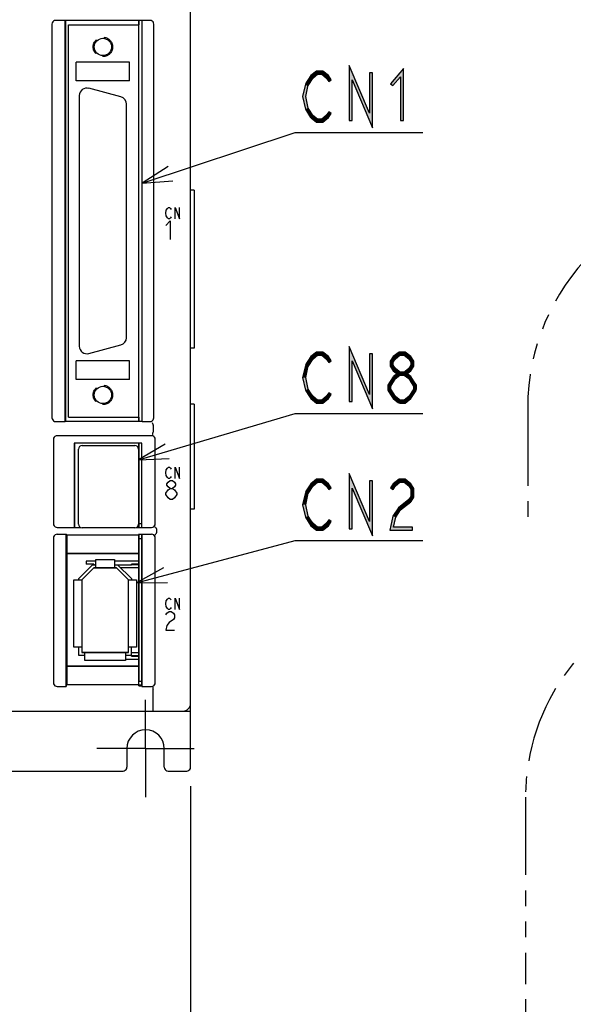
# Model space of a CAD drawing. Header units: millimetres. Extents: x 60 to 816, y 67 to 560.
# Tile 25 of 49: x 457 to 531, y 241 to 372. Entities that reach past the tile are written whole.
import ezdxf

# ---------------------------------------------------------------- set-up
doc = ezdxf.new("R2010")
doc.units = ezdxf.units.MM
doc.header["$LTSCALE"] = 0.327195
for name, pattern in [('CENTER', [50.8, 31.75, -6.35, 6.35, -6.35]), ('HIDDEN', [9.525, 6.35, -3.175]), ('PHANTOM', [63.5, 31.75, -6.35, 6.35, -6.35, 6.35, -6.35])]:
    doc.linetypes.add(name, pattern=pattern)
for name, color, linetype in [('ALL_AXIS', 7, 'Continuous'), ('ALL_CURVE', 7, 'Continuous'), ('ALL_DIM', 7, 'Continuous'), ('ALL_FEATURES', 7, 'Continuous'), ('ALL_NOTE', 7, 'Continuous'), ('DEFAULT_2', 7, 'Continuous')]:
    doc.layers.add(name, color=color, linetype=linetype)

# ---------------------------------------------------------------- blocks, each defined once
blk = doc.blocks.new('JZB_0004')
at = {"layer": 'ALL_DIM', "color": 2, "linetype": 'Continuous', "lineweight": 25}
for p, q in [((75.25, 54.12), (75.25, 0)), ((0, 25.5), (0, 0)), ((4, 3), (0, 2)), ((75.25, 2), (71.25, 3)), ((0, 2), (37.62, 2)), ((0, 2), (4, 1)), ((4, 2), (0, 2)), ((75.25, 2), (37.62, 2)), ((71.25, 1), (75.25, 2)), ((71.25, 2), (75.25, 2))]:
    blk.add_line(p, q, dxfattribs=at)
blk = doc.blocks.new('JZB_0007')
at = {"layer": 'ALL_DIM', "color": 2, "linetype": 'Continuous', "lineweight": 25}
for p, q in [((0, 47.82), (0, 0)), ((70, 39.97), (70, 0)), ((4, 3), (0, 2)), ((70, 2), (66, 3)), ((0, 2), (35, 2)), ((0, 2), (4, 1)), ((4, 2), (0, 2)), ((70, 2), (35, 2)), ((66, 1), (70, 2)), ((66, 2), (70, 2))]:
    blk.add_line(p, q, dxfattribs=at)

msp = doc.modelspace()

# ---------------------------------------------------------------- hatches: boundary and pattern name
at = {"layer": 'ALL_FEATURES', "linetype": 'Continuous', "lineweight": 25}
h = msp.add_hatch(color=1, dxfattribs=at)
h.dxf.hatch_style = 1
h.paths.add_polyline_path([(473.14, 372.26), (473.14, 371.7), (473.06, 371.7), (473.06, 372.26)])
h = msp.add_hatch(color=1, dxfattribs=at)
h.dxf.hatch_style = 1
h.paths.add_polyline_path([(473.14, 319.3), (473.14, 318.74), (473.06, 318.74), (473.06, 319.3)])
h = msp.add_hatch(color=1, dxfattribs=at)
h.dxf.hatch_style = 1
h.paths.add_polyline_path([(473.14, 315.8), (473.14, 304.55), (473.06, 304.55), (473.06, 315.8)])
h = msp.add_hatch(color=1, dxfattribs=at)
h.dxf.hatch_style = 1
h.paths.add_polyline_path([(473.14, 303.6), (473.14, 285), (473.06, 285), (473.06, 303.6)])
at = {"layer": 'ALL_NOTE', "linetype": 'Continuous', "lineweight": 25}
h = msp.add_hatch(color=2, dxfattribs=at)
h.dxf.hatch_style = 1
h.paths.add_polyline_path([(501.58, 364.34), (501.58, 358.91), (501.18, 358.91), (501.18, 366.28)])
h = msp.add_hatch(color=2, dxfattribs=at)
h.dxf.hatch_style = 1
h.paths.add_polyline_path([(504.33, 357.94), (501.58, 364.34), (501.18, 366.28), (503.93, 359.88)])
h = msp.add_hatch(color=2, dxfattribs=at)
h.dxf.hatch_style = 1
h.paths.add_polyline_path([(508.06, 364.77), (507.04, 363.58), (506.73, 363.84), (508.46, 365.85)])
h = msp.add_hatch(color=2, dxfattribs=at)
h.dxf.hatch_style = 1
h.paths.add_polyline_path([(508.06, 358.91), (508.06, 364.77), (508.46, 365.85), (508.46, 358.91)])
h = msp.add_hatch(color=2, dxfattribs=at)
h.dxf.hatch_style = 1
h.paths.add_polyline_path([(496.37, 364.64), (495.7, 363.6), (495.36, 363.82), (496.07, 364.92)])
h = msp.add_hatch(color=2, dxfattribs=at)
h.dxf.hatch_style = 1
h.paths.add_polyline_path([(496.98, 365.11), (496.37, 364.64), (496.07, 364.92), (496.84, 365.51)])
h = msp.add_hatch(color=2, dxfattribs=at)
h.dxf.hatch_style = 1
h.paths.add_polyline_path([(497.53, 365.11), (496.98, 365.11), (496.84, 365.51), (497.66, 365.51)])
h = msp.add_hatch(color=2, dxfattribs=at)
h.dxf.hatch_style = 1
h.paths.add_polyline_path([(498.13, 364.64), (497.53, 365.11), (497.66, 365.51), (498.43, 364.92)])
h = msp.add_hatch(color=2, dxfattribs=at)
h.dxf.hatch_style = 1
h.paths.add_polyline_path([(498.46, 364.14), (498.13, 364.64), (498.43, 364.92), (498.8, 364.35)])
h = msp.add_hatch(color=2, dxfattribs=at)
h.dxf.hatch_style = 1
h.paths.add_polyline_path([(504.33, 365.31), (504.33, 357.94), (503.93, 359.88), (503.93, 365.31)])
h = msp.add_hatch(color=2, dxfattribs=at)
h.dxf.hatch_style = 1
h.paths.add_polyline_path([(495.73, 363.67), (495.39, 362.11), (494.98, 362.11), (495.34, 363.76)])
h = msp.add_hatch(color=2, dxfattribs=at)
h.dxf.hatch_style = 1
h.paths.add_polyline_path([(495.39, 362.11), (495.72, 360.59), (495.34, 360.44), (494.98, 362.11)])
h = msp.add_hatch(color=2, dxfattribs=at)
h.dxf.hatch_style = 1
h.paths.add_polyline_path([(495.72, 360.59), (496.39, 359.55), (496.05, 359.34), (495.34, 360.44)])
h = msp.add_hatch(color=2, dxfattribs=at)
h.dxf.hatch_style = 1
h.paths.add_polyline_path([(496.34, 359.6), (496.98, 359.11), (496.84, 358.71), (496.1, 359.29)])
h = msp.add_hatch(color=2, dxfattribs=at)
h.dxf.hatch_style = 1
h.paths.add_polyline_path([(497.53, 359.11), (498.13, 359.58), (498.43, 359.31), (497.66, 358.71)])
h = msp.add_hatch(color=2, dxfattribs=at)
h.dxf.hatch_style = 1
h.paths.add_polyline_path([(498.13, 359.58), (498.46, 360.09), (498.8, 359.87), (498.43, 359.31)])
h = msp.add_hatch(color=2, dxfattribs=at)
h.dxf.hatch_style = 1
h.paths.add_polyline_path([(496.98, 359.11), (497.53, 359.11), (497.66, 358.71), (496.84, 358.71)])
h = msp.add_hatch(color=2, dxfattribs=at)
h.dxf.hatch_style = 1
h.paths.add_polyline_path([(496.98, 327.56), (496.37, 327.09), (496.07, 327.37), (496.84, 327.96)])
h = msp.add_hatch(color=2, dxfattribs=at)
h.dxf.hatch_style = 1
h.paths.add_polyline_path([(497.53, 327.56), (496.98, 327.56), (496.84, 327.96), (497.66, 327.96)])
h = msp.add_hatch(color=2, dxfattribs=at)
h.dxf.hatch_style = 1
h.paths.add_polyline_path([(498.13, 327.09), (497.53, 327.56), (497.66, 327.96), (498.43, 327.37)])
h = msp.add_hatch(color=2, dxfattribs=at)
h.dxf.hatch_style = 1
h.paths.add_polyline_path([(501.58, 326.79), (501.58, 321.36), (501.18, 321.36), (501.18, 328.73)])
h = msp.add_hatch(color=2, dxfattribs=at)
h.dxf.hatch_style = 1
h.paths.add_polyline_path([(504.33, 320.39), (501.58, 326.79), (501.18, 328.73), (503.93, 322.33)])
h = msp.add_hatch(color=2, dxfattribs=at)
h.dxf.hatch_style = 1
h.paths.add_polyline_path([(504.33, 327.76), (504.33, 320.39), (503.93, 322.33), (503.93, 327.76)])
h = msp.add_hatch(color=2, dxfattribs=at)
h.dxf.hatch_style = 1
h.paths.add_polyline_path([(507.98, 327.56), (507.38, 327.09), (507.08, 327.37), (507.85, 327.96)])
h = msp.add_hatch(color=2, dxfattribs=at)
h.dxf.hatch_style = 1
h.paths.add_polyline_path([(508.54, 327.56), (507.98, 327.56), (507.85, 327.96), (508.67, 327.96)])
h = msp.add_hatch(color=2, dxfattribs=at)
h.dxf.hatch_style = 1
h.paths.add_polyline_path([(509.14, 327.09), (508.54, 327.56), (508.67, 327.96), (509.44, 327.37)])
h = msp.add_hatch(color=2, dxfattribs=at)
h.dxf.hatch_style = 1
h.paths.add_polyline_path([(496.37, 327.09), (495.7, 326.05), (495.36, 326.27), (496.07, 327.37)])
h = msp.add_hatch(color=2, dxfattribs=at)
h.dxf.hatch_style = 1
h.paths.add_polyline_path([(498.46, 326.59), (498.13, 327.09), (498.43, 327.37), (498.8, 326.8)])
h = msp.add_hatch(color=2, dxfattribs=at)
h.dxf.hatch_style = 1
h.paths.add_polyline_path([(507.38, 327.09), (507.08, 326.64), (506.68, 326.76), (507.08, 327.37)])
h = msp.add_hatch(color=2, dxfattribs=at)
h.dxf.hatch_style = 1
h.paths.add_polyline_path([(507.08, 326.64), (507.08, 326.22), (506.68, 326.1), (506.68, 326.76)])
h = msp.add_hatch(color=2, dxfattribs=at)
h.dxf.hatch_style = 1
h.paths.add_polyline_path([(509.44, 326.64), (509.14, 327.09), (509.44, 327.37), (509.84, 326.76)])
h = msp.add_hatch(color=2, dxfattribs=at)
h.dxf.hatch_style = 1
h.paths.add_polyline_path([(509.44, 326.22), (509.44, 326.64), (509.84, 326.76), (509.84, 326.1)])
h = msp.add_hatch(color=2, dxfattribs=at)
h.dxf.hatch_style = 1
h.paths.add_polyline_path([(495.73, 326.12), (495.39, 324.56), (494.98, 324.56), (495.34, 326.2)])
h = msp.add_hatch(color=2, dxfattribs=at)
h.dxf.hatch_style = 1
h.paths.add_polyline_path([(507.08, 326.22), (507.38, 325.77), (507.08, 325.49), (506.68, 326.1)])
h = msp.add_hatch(color=2, dxfattribs=at)
h.dxf.hatch_style = 1
h.paths.add_polyline_path([(507.38, 325.77), (508.04, 325.25), (507.79, 324.94), (507.08, 325.49)])
h = msp.add_hatch(color=2, dxfattribs=at)
h.dxf.hatch_style = 1
h.paths.add_polyline_path([(507.98, 324.9), (507.35, 324.4), (507.11, 324.72), (507.85, 325.3)])
h = msp.add_hatch(color=2, dxfattribs=at)
h.dxf.hatch_style = 1
h.paths.add_polyline_path([(508.54, 324.9), (507.98, 324.9), (507.85, 325.3), (508.67, 325.3)])
h = msp.add_hatch(color=2, dxfattribs=at)
h.dxf.hatch_style = 1
h.paths.add_polyline_path([(508.48, 325.25), (509.14, 325.77), (509.44, 325.49), (508.73, 324.94)])
h = msp.add_hatch(color=2, dxfattribs=at)
h.dxf.hatch_style = 1
h.paths.add_polyline_path([(509.14, 324.43), (508.54, 324.9), (508.67, 325.3), (509.44, 324.7)])
h = msp.add_hatch(color=2, dxfattribs=at)
h.dxf.hatch_style = 1
h.paths.add_polyline_path([(509.14, 325.77), (509.44, 326.22), (509.84, 326.1), (509.44, 325.49)])
h = msp.add_hatch(color=2, dxfattribs=at)
h.dxf.hatch_style = 1
h.paths.add_polyline_path([(495.39, 324.56), (495.72, 323.04), (495.34, 322.89), (494.98, 324.56)])
h = msp.add_hatch(color=2, dxfattribs=at)
h.dxf.hatch_style = 1
h.paths.add_polyline_path([(507.4, 324.45), (506.74, 323.44), (506.34, 323.56), (507.06, 324.67)])
h = msp.add_hatch(color=2, dxfattribs=at)
h.dxf.hatch_style = 1
h.paths.add_polyline_path([(509.47, 323.92), (509.14, 324.43), (509.44, 324.7), (509.8, 324.14)])
h = msp.add_hatch(color=2, dxfattribs=at)
h.dxf.hatch_style = 1
h.paths.add_polyline_path([(509.78, 323.44), (509.47, 323.92), (509.8, 324.14), (510.18, 323.56)])
h = msp.add_hatch(color=2, dxfattribs=at)
h.dxf.hatch_style = 1
h.paths.add_polyline_path([(495.72, 323.04), (496.04, 322.54), (495.71, 322.32), (495.34, 322.89)])
h = msp.add_hatch(color=2, dxfattribs=at)
h.dxf.hatch_style = 1
h.paths.add_polyline_path([(496.04, 322.54), (496.37, 322.03), (496.07, 321.76), (495.71, 322.32)])
h = msp.add_hatch(color=2, dxfattribs=at)
h.dxf.hatch_style = 1
h.paths.add_polyline_path([(498.13, 322.03), (498.46, 322.54), (498.8, 322.32), (498.43, 321.76)])
h = msp.add_hatch(color=2, dxfattribs=at)
h.dxf.hatch_style = 1
h.paths.add_polyline_path([(506.74, 323.44), (506.74, 323.02), (506.34, 322.9), (506.34, 323.56)])
h = msp.add_hatch(color=2, dxfattribs=at)
h.dxf.hatch_style = 1
h.paths.add_polyline_path([(506.74, 323.02), (507.05, 322.54), (506.72, 322.32), (506.34, 322.9)])
h = msp.add_hatch(color=2, dxfattribs=at)
h.dxf.hatch_style = 1
h.paths.add_polyline_path([(507.05, 322.54), (507.38, 322.03), (507.08, 321.76), (506.72, 322.32)])
h = msp.add_hatch(color=2, dxfattribs=at)
h.dxf.hatch_style = 1
h.paths.add_polyline_path([(509.14, 322.03), (509.81, 323.07), (510.15, 322.85), (509.44, 321.76)])
h = msp.add_hatch(color=2, dxfattribs=at)
h.dxf.hatch_style = 1
h.paths.add_polyline_path([(509.78, 322.96), (509.78, 323.44), (510.18, 323.56), (510.18, 322.96)])
h = msp.add_hatch(color=2, dxfattribs=at)
h.dxf.hatch_style = 1
h.paths.add_polyline_path([(496.37, 322.03), (496.98, 321.56), (496.84, 321.16), (496.07, 321.76)])
h = msp.add_hatch(color=2, dxfattribs=at)
h.dxf.hatch_style = 1
h.paths.add_polyline_path([(496.98, 321.56), (497.53, 321.56), (497.66, 321.16), (496.84, 321.16)])
h = msp.add_hatch(color=2, dxfattribs=at)
h.dxf.hatch_style = 1
h.paths.add_polyline_path([(497.53, 321.56), (498.13, 322.03), (498.43, 321.76), (497.66, 321.16)])
h = msp.add_hatch(color=2, dxfattribs=at)
h.dxf.hatch_style = 1
h.paths.add_polyline_path([(507.38, 322.03), (508.04, 321.52), (507.79, 321.2), (507.08, 321.76)])
h = msp.add_hatch(color=2, dxfattribs=at)
h.dxf.hatch_style = 1
h.paths.add_polyline_path([(507.92, 321.56), (508.54, 321.56), (508.67, 321.16), (507.92, 321.16)])
h = msp.add_hatch(color=2, dxfattribs=at)
h.dxf.hatch_style = 1
h.paths.add_polyline_path([(508.54, 321.56), (509.14, 322.03), (509.44, 321.76), (508.67, 321.16)])
h = msp.add_hatch(color=2, dxfattribs=at)
h.dxf.hatch_style = 1
h.paths.add_polyline_path([(496.98, 310.58), (496.37, 310.11), (496.07, 310.38), (496.84, 310.98)])
h = msp.add_hatch(color=2, dxfattribs=at)
h.dxf.hatch_style = 1
h.paths.add_polyline_path([(497.53, 310.58), (496.98, 310.58), (496.84, 310.98), (497.66, 310.98)])
h = msp.add_hatch(color=2, dxfattribs=at)
h.dxf.hatch_style = 1
h.paths.add_polyline_path([(498.13, 310.11), (497.53, 310.58), (497.66, 310.98), (498.43, 310.38)])
h = msp.add_hatch(color=2, dxfattribs=at)
h.dxf.hatch_style = 1
h.paths.add_polyline_path([(501.58, 309.81), (501.58, 304.38), (501.18, 304.38), (501.18, 311.75)])
h = msp.add_hatch(color=2, dxfattribs=at)
h.dxf.hatch_style = 1
h.paths.add_polyline_path([(504.33, 303.41), (501.58, 309.81), (501.18, 311.75), (503.93, 305.35)])
h = msp.add_hatch(color=2, dxfattribs=at)
h.dxf.hatch_style = 1
h.paths.add_polyline_path([(504.33, 310.78), (504.33, 303.41), (503.93, 305.35), (503.93, 310.78)])
h = msp.add_hatch(color=2, dxfattribs=at)
h.dxf.hatch_style = 1
h.paths.add_polyline_path([(507.98, 310.58), (507.38, 310.11), (507.08, 310.38), (507.85, 310.98)])
h = msp.add_hatch(color=2, dxfattribs=at)
h.dxf.hatch_style = 1
h.paths.add_polyline_path([(508.54, 310.58), (507.98, 310.58), (507.85, 310.98), (508.67, 310.98)])
h = msp.add_hatch(color=2, dxfattribs=at)
h.dxf.hatch_style = 1
h.paths.add_polyline_path([(509.14, 310.11), (508.54, 310.58), (508.67, 310.98), (509.44, 310.38)])
h = msp.add_hatch(color=2, dxfattribs=at)
h.dxf.hatch_style = 1
h.paths.add_polyline_path([(495.73, 309.14), (495.39, 307.58), (494.98, 307.58), (495.34, 309.22)])
h = msp.add_hatch(color=2, dxfattribs=at)
h.dxf.hatch_style = 1
h.paths.add_polyline_path([(496.37, 310.11), (495.7, 309.07), (495.36, 309.29), (496.07, 310.38)])
h = msp.add_hatch(color=2, dxfattribs=at)
h.dxf.hatch_style = 1
h.paths.add_polyline_path([(498.46, 309.6), (498.13, 310.11), (498.43, 310.38), (498.8, 309.82)])
h = msp.add_hatch(color=2, dxfattribs=at)
h.dxf.hatch_style = 1
h.paths.add_polyline_path([(507.38, 310.11), (507.05, 309.6), (506.72, 309.82), (507.08, 310.38)])
h = msp.add_hatch(color=2, dxfattribs=at)
h.dxf.hatch_style = 1
h.paths.add_polyline_path([(509.44, 309.65), (509.14, 310.11), (509.44, 310.38), (509.84, 309.77)])
h = msp.add_hatch(color=2, dxfattribs=at)
h.dxf.hatch_style = 1
h.paths.add_polyline_path([(509.44, 308.7), (509.44, 309.65), (509.84, 309.77), (509.84, 308.59)])
h = msp.add_hatch(color=2, dxfattribs=at)
h.dxf.hatch_style = 1
h.paths.add_polyline_path([(507.77, 307.18), (509.17, 308.27), (509.41, 307.95), (508.07, 306.91)])
h = msp.add_hatch(color=2, dxfattribs=at)
h.dxf.hatch_style = 1
h.paths.add_polyline_path([(509.12, 308.22), (509.44, 308.7), (509.84, 308.59), (509.46, 308)])
h = msp.add_hatch(color=2, dxfattribs=at)
h.dxf.hatch_style = 1
h.paths.add_polyline_path([(495.39, 307.58), (495.72, 306.06), (495.34, 305.9), (494.98, 307.58)])
h = msp.add_hatch(color=2, dxfattribs=at)
h.dxf.hatch_style = 1
h.paths.add_polyline_path([(507.04, 306.06), (507.77, 307.18), (508.07, 306.91), (507.42, 305.9)])
h = msp.add_hatch(color=2, dxfattribs=at)
h.dxf.hatch_style = 1
h.paths.add_polyline_path([(495.72, 306.06), (496.04, 305.55), (495.71, 305.34), (495.34, 305.9)])
h = msp.add_hatch(color=2, dxfattribs=at)
h.dxf.hatch_style = 1
h.paths.add_polyline_path([(496.04, 305.55), (496.37, 305.05), (496.07, 304.77), (495.71, 305.34)])
h = msp.add_hatch(color=2, dxfattribs=at)
h.dxf.hatch_style = 1
h.paths.add_polyline_path([(498.13, 305.05), (498.46, 305.55), (498.8, 305.34), (498.43, 304.77)])
h = msp.add_hatch(color=2, dxfattribs=at)
h.dxf.hatch_style = 1
h.paths.add_polyline_path([(506.64, 304.18), (507.04, 306.06), (507.42, 305.9), (507.13, 304.58)])
h = msp.add_hatch(color=2, dxfattribs=at)
h.dxf.hatch_style = 1
h.paths.add_polyline_path([(496.37, 305.05), (496.98, 304.58), (496.84, 304.18), (496.07, 304.77)])
h = msp.add_hatch(color=2, dxfattribs=at)
h.dxf.hatch_style = 1
h.paths.add_polyline_path([(496.98, 304.58), (497.53, 304.58), (497.66, 304.18), (496.84, 304.18)])
h = msp.add_hatch(color=2, dxfattribs=at)
h.dxf.hatch_style = 1
h.paths.add_polyline_path([(497.53, 304.58), (498.13, 305.05), (498.43, 304.77), (497.66, 304.18)])
h = msp.add_hatch(color=2, dxfattribs=at)
h.dxf.hatch_style = 1
h.paths.add_polyline_path([(509.64, 304.18), (506.64, 304.18), (507.13, 304.58), (509.64, 304.58)])

# ---------------------------------------------------------------- linework, layer by layer
at = {"color": 7, "linetype": 'Continuous', "lineweight": 25}
for p, q in [((467.35, 300.05), (466.08, 300.05)), ((473.1, 300.05), (469.85, 300.05)), ((473.1, 299.65), (472.1, 299.65)), ((473.1, 299.55), (472.1, 299.55)), ((471.3, 286.95), (473.1, 286.95)), ((472.1, 287.45), (473.1, 287.45)), ((472.1, 287.35), (473.1, 287.35))]:
    msp.add_line(p, q, dxfattribs=at)
at = {"layer": 'ALL_AXIS', "color": 7, "linetype": 'Continuous', "lineweight": 25}
for p, q in [((473.1, 371.7), (473.1, 372.26)), ((470.71, 362.06), (466.41, 363.22)), ((465.15, 362.25), (465.15, 328.75)), ((471.45, 329.9), (471.45, 361.1)), ((466.41, 327.78), (470.71, 328.94)), ((473.1, 318.74), (473.1, 319.3)), ((473.1, 304.55), (473.1, 315.8)), ((465.05, 305), (465.05, 315)), ((465.55, 315.5), (472.55, 315.5)), ((473.05, 315), (473.05, 305)), ((473.1, 314.9), (473.05, 314.9)), ((472.55, 304.5), (465.55, 304.5)), ((473.1, 305.1), (473.05, 305.1)), ((473.1, 305.05), (473.5, 305.05)), ((473.1, 284), (473.1, 303.6)), ((473.1, 303.05), (473.5, 303.05)), ((473.1, 284), (473.5, 284))]:
    msp.add_line(p, q, dxfattribs=at)
at = {"layer": 'ALL_AXIS', "color": 7, "linetype": 'CENTER', "lineweight": 25}
for q in [(474, 281.5), (467.5, 275), (480.5, 275), (474, 268.5)]:
    msp.add_line((474, 275), q, dxfattribs=at)
at = {"layer": 'ALL_AXIS', "color": 7, "linetype": 'Continuous', "lineweight": 25}
for centre, radius, start, end in [((466.15, 362.25), 1, 75, 180), ((470.45, 361.1), 1, 0, 75), ((470.45, 329.9), 1, 285, 0), ((466.15, 328.75), 1, 180, 285), ((465.55, 315), 0.5, 90, 180), ((472.55, 315), 0.5, 0, 90), ((465.55, 305), 0.5, 180, 270), ((472.55, 305), 0.5, 270, 0)]:
    msp.add_arc(centre, radius, start, end, dxfattribs=at)
at = {"layer": 'ALL_CURVE', "color": 4, "linetype": 'Continuous', "lineweight": 25}
for p, q in [((476.71, 346.55), (476.77, 346.93)), ((476.77, 346.18), (476.71, 346.55)), ((476.77, 346.93), (476.91, 347.18)), ((476.91, 345.93), (476.77, 346.18)), ((476.91, 347.18), (477.05, 347.3)), ((477.05, 347.3), (477.19, 347.3)), ((477.19, 347.3), (477.33, 347.18)), ((477.33, 347.18), (477.4, 347.05)), ((477.4, 346.05), (477.33, 345.93)), ((477.96, 347.3), (478.52, 345.8)), ((477.96, 345.8), (477.96, 347.3)), ((478.52, 345.8), (478.52, 347.3)), ((476.71, 344.88), (477.29, 345.5)), ((477.05, 345.8), (476.91, 345.93)), ((477.19, 345.8), (477.05, 345.8)), ((477.33, 345.93), (477.19, 345.8)), ((477.29, 345.5), (477.29, 343)), ((476.71, 311.85), (476.77, 312.23)), ((476.77, 311.48), (476.71, 311.85)), ((476.77, 312.23), (476.91, 312.48)), ((476.91, 312.48), (477.05, 312.6)), ((477.05, 312.6), (477.19, 312.6)), ((477.19, 312.6), (477.33, 312.48)), ((477.33, 312.48), (477.4, 312.35)), ((477.96, 312.6), (478.52, 311.1)), ((477.96, 311.1), (477.96, 312.6)), ((478.52, 311.1), (478.52, 312.6)), ((476.91, 311.23), (476.77, 311.48)), ((476.85, 310.38), (477, 310.59)), ((477.05, 311.1), (476.91, 311.23)), ((477, 310.59), (477.29, 310.8)), ((477.19, 311.1), (477.05, 311.1)), ((477.33, 311.23), (477.19, 311.1)), ((477.29, 310.8), (477.58, 310.8)), ((477.4, 311.35), (477.33, 311.23)), ((477.58, 310.8), (477.87, 310.59)), ((477.87, 310.59), (478.01, 310.38)), ((476.71, 309.13), (477, 309.55)), ((476.85, 310.18), (476.85, 310.38)), ((477, 309.97), (476.85, 310.18)), ((477.29, 309.76), (477, 309.97)), ((477, 309.55), (477.29, 309.76)), ((477.29, 309.76), (477.58, 309.76)), ((477.87, 309.97), (477.58, 309.76)), ((477.58, 309.76), (477.87, 309.55)), ((478.01, 310.18), (477.87, 309.97)), ((477.87, 309.55), (478.16, 309.13)), ((478.01, 310.38), (478.01, 310.18)), ((476.71, 308.93), (476.71, 309.13)), ((477, 308.51), (476.71, 308.93)), ((477.29, 308.3), (477, 308.51)), ((477.58, 308.3), (477.29, 308.3)), ((477.87, 308.51), (477.58, 308.3)), ((478.16, 308.93), (477.87, 308.51)), ((478.16, 309.13), (478.16, 308.93)), ((476.71, 294.35), (476.77, 294.73)), ((476.77, 294.73), (476.91, 294.98)), ((476.91, 294.98), (477.05, 295.1)), ((477.05, 295.1), (477.19, 295.1)), ((477.19, 295.1), (477.33, 294.98)), ((477.33, 294.98), (477.4, 294.85)), ((477.96, 295.1), (478.52, 293.6)), ((477.96, 293.6), (477.96, 295.1)), ((478.52, 293.6), (478.52, 295.1)), ((476.77, 293.98), (476.71, 294.35)), ((476.91, 293.73), (476.77, 293.98)), ((477.05, 293.6), (476.91, 293.73)), ((477.19, 293.6), (477.05, 293.6)), ((477.33, 293.73), (477.19, 293.6)), ((477.4, 293.85), (477.33, 293.73)), ((476.71, 292.88), (476.85, 293.09)), ((476.85, 293.09), (477.14, 293.3)), ((477.14, 293.3), (477.43, 293.3)), ((477.72, 292.26), (477.14, 291.84)), ((477.43, 293.3), (477.72, 293.09)), ((477.72, 293.09), (477.87, 292.88)), ((477.87, 292.47), (477.72, 292.26)), ((477.87, 292.88), (477.87, 292.47)), ((476.85, 291.43), (476.71, 290.8)), ((476.71, 290.8), (477.87, 290.8)), ((477.14, 291.84), (476.85, 291.43))]:
    msp.add_line(p, q, dxfattribs=at)
at = {"layer": 'ALL_CURVE', "color": 30, "linetype": 'Continuous', "lineweight": 25}
for p, q in [((465.5, 297.55), (467.1, 299.15)), ((467.1, 299.15), (470.1, 299.15)), ((470.1, 299.15), (471.7, 297.55)), ((465.5, 297.55), (465.5, 287.85)), ((471.7, 287.85), (471.7, 297.55)), ((471.7, 287.85), (465.5, 287.85))]:
    msp.add_line(p, q, dxfattribs=at)
at = {"layer": 'ALL_FEATURES', "color": 7, "linetype": 'Continuous', "lineweight": 25}
for p, q in [((480, 272.5), (480, 439)), ((461.5, 371.8), (461.5, 319.2)), ((463.27, 372.3), (462, 372.3)), ((463.27, 318.7), (463.27, 372.3)), ((463.27, 372.3), (463.3, 372.26)), ((463.3, 372.26), (463.3, 318.74)), ((473.5, 372.26), (463.3, 372.26)), ((463.7, 319.3), (463.7, 371.7)), ((463.7, 371.7), (473.1, 371.7)), ((473.1, 319.3), (473.1, 371.7)), ((473.5, 372.26), (473.53, 372.3)), ((473.5, 372.26), (473.5, 318.74)), ((474.6, 372.3), (473.53, 372.3)), ((473.53, 318.7), (473.53, 372.3)), ((475.1, 319.2), (475.1, 371.8)), ((471.85, 366.7), (464.75, 366.7)), ((464.75, 364.2), (464.75, 366.7)), ((471.85, 364.2), (471.85, 366.7)), ((471.85, 364.2), (464.75, 364.2)), ((480.5, 349.6), (480, 349.6)), ((480.5, 349.6), (480.5, 328.5)), ((480.5, 328.5), (480, 328.5)), ((471.85, 326.8), (464.75, 326.8)), ((464.75, 324.3), (464.75, 326.8)), ((471.85, 324.3), (471.85, 326.8)), ((471.85, 324.3), (464.75, 324.3)), ((480.5, 321), (480, 321)), ((480.5, 321), (480.5, 307)), ((462, 318.7), (463.27, 318.7)), ((463.27, 318.7), (463.3, 318.74)), ((463.3, 318.74), (473.5, 318.74)), ((463.7, 319.3), (473.1, 319.3)), ((473.5, 318.74), (473.53, 318.7)), ((473.53, 318.7), (474.6, 318.7)), ((475, 318.22), (475, 317.26)), ((461.7, 316.3), (461.7, 305.03)), ((474.8, 316.8), (462.2, 316.8)), ((473.52, 315.82), (464.48, 315.82)), ((464.48, 315.82), (464.5, 315.8)), ((464.48, 315.82), (464.48, 304.53)), ((473.5, 315.8), (464.5, 315.8)), ((464.5, 315.8), (464.5, 304.55)), ((473.52, 315.82), (473.5, 315.8)), ((473.5, 304.55), (473.5, 315.8)), ((473.52, 304.53), (473.52, 315.82)), ((475.3, 305.03), (475.3, 316.3)), ((473.1, 313.74), (473.05, 313.74)), ((473.1, 312.86), (473.05, 312.86)), ((473.1, 310.32), (473.05, 310.32)), ((473.1, 309.68), (473.05, 309.68)), ((473.1, 307.14), (473.05, 307.14)), ((480.5, 307), (480, 307)), ((473.1, 306.26), (473.05, 306.26)), ((462.2, 304.53), (464.48, 304.53)), ((464.48, 304.53), (464.5, 304.55)), ((464.5, 304.55), (465.36, 304.55)), ((472.74, 304.55), (473.5, 304.55)), ((473.52, 304.53), (473.5, 304.55)), ((473.52, 304.53), (474.8, 304.53)), ((475.47, 304.34), (475.47, 303.83)), ((461.7, 303.14), (461.7, 283.8)), ((462.2, 303.64), (463.41, 303.64)), ((463.41, 303.64), (463.48, 303.57)), ((463.41, 283.3), (463.41, 303.64)), ((463.48, 303.57), (473.05, 303.57)), ((463.48, 303.57), (463.48, 301.07)), ((473.08, 303.6), (473.05, 303.57)), ((473.05, 303.57), (473.05, 301.07)), ((473.48, 303.6), (473.08, 303.6)), ((473.48, 303.6), (473.52, 303.64)), ((473.5, 303.62), (473.5, 283.37)), ((473.52, 303.64), (474.8, 303.64)), ((473.52, 283.3), (473.52, 303.64)), ((475.3, 283.8), (475.3, 303.14)), ((463.48, 301.07), (473.05, 301.07)), ((463.48, 301.07), (463.5, 301.05)), ((473.03, 301.05), (463.5, 301.05)), ((463.5, 301.05), (463.5, 286.05)), ((466.08, 300.05), (466.08, 299.65)), ((467.35, 300.25), (469.85, 300.25)), ((467.35, 299.15), (467.35, 300.25)), ((469.85, 300.25), (469.85, 299.15)), ((473.03, 301.05), (473.05, 301.07)), ((465.1, 297.72), (466.93, 299.55)), ((467.1, 299.15), (465.5, 297.55)), ((467.08, 299.65), (466.08, 299.65)), ((466.93, 299.55), (467.35, 299.55)), ((467.08, 299.65), (467.08, 299.55)), ((470.1, 299.15), (467.1, 299.15)), ((469.85, 299.55), (472.1, 299.55)), ((471.7, 297.55), (470.1, 299.15)), ((470.27, 299.55), (472.1, 297.72)), ((473.1, 299.15), (470.67, 299.15)), ((472.1, 299.55), (472.1, 299.65)), ((464.4, 297.55), (465.5, 297.55)), ((464.4, 288.55), (464.4, 297.55)), ((465.1, 297.55), (465.1, 297.72)), ((465.5, 297.55), (465.5, 287.85)), ((471.7, 297.55), (472.8, 297.55)), ((471.7, 287.85), (471.7, 297.55)), ((472.1, 297.72), (472.1, 297.55)), ((472.8, 297.55), (472.8, 288.55)), ((465.5, 288.55), (464.4, 288.55)), ((465.1, 287.45), (465.1, 288.55)), ((472.8, 288.55), (471.7, 288.55)), ((472.1, 287.35), (472.1, 288.55)), ((465.9, 287.45), (465.1, 287.45)), ((465.5, 287.85), (471.7, 287.85)), ((465.9, 286.75), (465.9, 287.85)), ((471.3, 287.85), (471.3, 286.75)), ((472.1, 287.45), (471.3, 287.45)), ((472.1, 287.85), (473.1, 287.85)), ((463.48, 286.03), (463.5, 286.05)), ((463.48, 286.03), (473.05, 286.03)), ((463.48, 286.03), (463.48, 283.57)), ((463.5, 286.05), (473.03, 286.05)), ((471.3, 286.75), (465.9, 286.75)), ((473.03, 286.05), (473.05, 286.03)), ((473.05, 286.03), (473.05, 283.57)), ((462.2, 283.3), (463.41, 283.3)), ((463.41, 283.3), (463.48, 283.57)), ((463.48, 283.57), (473.05, 283.57)), ((473.1, 283.37), (473.05, 283.57)), ((473.07, 283.5), (473.5, 283.5)), ((473.1, 283.37), (473.5, 283.37)), ((473.5, 283.37), (473.52, 283.3)), ((473.52, 283.3), (474.8, 283.3)), ((475, 280), (475, 282.92)), ((455.2, 280), (480, 280)), ((471.5, 275), (471.5, 272.5)), ((476.5, 272.5), (476.5, 275)), ((431, 272), (471, 272)), ((477, 272), (479.5, 272))]:
    msp.add_line(p, q, dxfattribs=at)
at = {"layer": 'ALL_FEATURES', "color": 1, "linetype": 'Continuous', "lineweight": 25}
for p, q in [((473.06, 372.26), (473.06, 371.7)), ((473.14, 372.26), (473.06, 372.26)), ((473.06, 371.7), (473.14, 371.7)), ((473.14, 371.7), (473.14, 372.26)), ((473.06, 319.3), (473.06, 318.74)), ((473.14, 319.3), (473.06, 319.3)), ((473.06, 318.74), (473.14, 318.74)), ((473.14, 318.74), (473.14, 319.3)), ((473.06, 315.8), (473.06, 304.55)), ((473.14, 315.8), (473.06, 315.8)), ((473.14, 304.55), (473.14, 315.8)), ((473.06, 304.55), (473.14, 304.55)), ((473.06, 303.6), (473.06, 285)), ((473.14, 303.6), (473.06, 303.6)), ((473.14, 285), (473.14, 303.6)), ((473.06, 285), (473.14, 285)), ((473.1, 285), (473.1, 284))]:
    msp.add_line(p, q, dxfattribs=at)
at = {"layer": 'ALL_FEATURES', "color": 8, "linetype": 'PHANTOM', "lineweight": 25}
for p, q in [((525.04, 320.5), (525.04, 305.5)), ((524.75, 268.5), (524.75, 243.5))]:
    msp.add_line(p, q, dxfattribs=at)
at = {"layer": 'ALL_FEATURES', "color": 7, "linetype": 'Continuous', "lineweight": 25}
for points in [[(462, 372.3), (461.85, 372.28), (461.71, 372.2), (461.6, 372.09), (461.52, 371.95), (461.5, 371.8)], [(475.1, 371.8), (475.08, 371.95), (475, 372.09), (474.89, 372.2), (474.75, 372.28), (474.6, 372.3)], [(461.5, 319.2), (461.52, 319.05), (461.6, 318.91), (461.71, 318.8), (461.85, 318.72), (462, 318.7)], [(474.6, 318.7), (474.75, 318.72), (474.89, 318.8), (475, 318.91), (475.08, 319.05), (475.1, 319.2)], [(474.88, 318.52), (474.91, 318.5), (474.94, 318.44), (474.97, 318.35), (475, 318.24)], [(474.97, 317.02), (474.98, 317.09), (474.99, 317.17), (475, 317.27)], [(475, 318.22), (475, 318.22), (475, 318.23), (475, 318.24)], [(462.2, 316.8), (462.04, 316.78), (461.9, 316.71), (461.79, 316.6), (461.72, 316.46), (461.7, 316.3)], [(475.3, 316.3), (475.28, 316.46), (475.21, 316.6), (475.1, 316.71), (474.96, 316.78), (474.8, 316.8)], [(474.94, 316.97), (474.95, 316.98), (474.96, 316.99), (474.97, 317.02)], [(461.7, 305.03), (461.72, 304.88), (461.8, 304.74), (461.91, 304.63), (462.05, 304.56), (462.2, 304.53)], [(474.8, 304.53), (474.95, 304.56), (475.09, 304.63), (475.2, 304.74), (475.28, 304.88), (475.3, 305.03)], [(475.24, 304.61), (475.27, 304.6), (475.32, 304.56), (475.38, 304.49), (475.45, 304.4)], [(475.47, 304.34), (475.47, 304.36), (475.47, 304.39), (475.45, 304.4)], [(462.2, 303.64), (462.05, 303.61), (461.91, 303.54), (461.8, 303.43), (461.72, 303.29), (461.7, 303.14)], [(475.3, 303.14), (475.28, 303.29), (475.2, 303.43), (475.09, 303.54), (474.95, 303.61), (474.8, 303.64)], [(475.24, 303.55), (475.27, 303.57), (475.32, 303.61), (475.38, 303.68), (475.45, 303.77)], [(475.45, 303.77), (475.47, 303.78), (475.47, 303.81), (475.47, 303.83)], [(461.7, 283.8), (461.72, 283.64), (461.79, 283.51), (461.9, 283.4), (462.04, 283.32), (462.2, 283.3)], [(474.8, 283.3), (474.96, 283.32), (475.1, 283.4), (475.21, 283.51), (475.28, 283.64), (475.3, 283.8)], [(474.94, 283.22), (474.95, 283.21), (474.96, 283.21), (474.96, 283.19)], [(474.96, 283.19), (474.98, 283.13), (474.99, 283.03), (475, 282.92)], [(471, 272), (471.15, 272.02), (471.29, 272.1), (471.4, 272.21), (471.48, 272.35), (471.5, 272.5)], [(476.5, 272.5), (476.52, 272.35), (476.6, 272.21), (476.71, 272.1), (476.85, 272.02), (477, 272)], [(479.5, 272), (479.65, 272.02), (479.79, 272.1), (479.9, 272.21), (479.98, 272.35), (480, 272.5)]]:
    msp.add_lwpolyline(points, dxfattribs=at)
for centre in [(468.3, 368.75), (468.3, 322.25)]:
    msp.add_circle(centre, 1.15, dxfattribs=at)
at = {"layer": 'ALL_FEATURES', "color": 8, "linetype": 'PHANTOM', "lineweight": 25}
for centre, radius, start in [((554.39, 320.5), 29.35, 90), ((553, 268.5), 28.25, 106.9281)]:
    msp.add_arc(centre, radius, start, 180, dxfattribs=at)
at = {"layer": 'ALL_FEATURES', "color": 7, "linetype": 'Continuous', "lineweight": 25}
for centre, radius, start, end in [((472.8, 283.59), 0.3, 336.205, 342.2016), ((479, 281), 1, 270, 0), ((474, 275), 2.5, 0, 180)]:
    msp.add_arc(centre, radius, start, end, dxfattribs=at)
at = {"layer": 'ALL_NOTE', "color": 2, "linetype": 'Continuous', "lineweight": 25}
for p, q in [((501.18, 366.28), (501.18, 358.91)), ((503.93, 359.88), (501.18, 366.28)), ((508.46, 365.85), (506.73, 363.84)), ((508.46, 358.91), (508.46, 365.85)), ((496.07, 364.92), (495.36, 363.82)), ((495.7, 363.6), (496.37, 364.64)), ((496.84, 365.51), (496.07, 364.92)), ((496.37, 364.64), (496.98, 365.11)), ((497.66, 365.51), (496.84, 365.51)), ((496.98, 365.11), (497.53, 365.11)), ((497.53, 365.11), (498.13, 364.64)), ((498.43, 364.92), (497.66, 365.51)), ((498.13, 364.64), (498.46, 364.14)), ((498.8, 364.35), (498.43, 364.92)), ((503.93, 365.31), (503.93, 359.88)), ((504.33, 365.31), (503.93, 365.31)), ((504.33, 357.94), (504.33, 365.31)), ((507.04, 363.58), (508.06, 364.77)), ((508.06, 364.77), (508.06, 358.91)), ((495.34, 363.76), (494.98, 362.11)), ((495.73, 363.67), (495.34, 363.76)), ((495.36, 363.82), (495.7, 363.6)), ((495.39, 362.11), (495.73, 363.67)), ((498.46, 364.14), (498.8, 364.35)), ((501.58, 358.91), (501.58, 364.34)), ((501.58, 364.34), (504.33, 357.94)), ((506.73, 363.84), (507.04, 363.58)), ((494.98, 362.11), (495.34, 360.44)), ((495.72, 360.59), (495.39, 362.11)), ((496.39, 359.55), (495.72, 360.59)), ((495.34, 360.44), (496.05, 359.34)), ((496.05, 359.34), (496.39, 359.55)), ((496.34, 359.6), (496.1, 359.29)), ((496.1, 359.29), (496.84, 358.71)), ((496.98, 359.11), (496.34, 359.6)), ((498.13, 359.58), (497.53, 359.11)), ((497.66, 358.71), (498.43, 359.31)), ((498.46, 360.09), (498.13, 359.58)), ((498.43, 359.31), (498.8, 359.87)), ((498.8, 359.87), (498.46, 360.09)), ((496.84, 358.71), (497.66, 358.71)), ((497.53, 359.11), (496.98, 359.11)), ((501.18, 358.91), (501.58, 358.91)), ((508.06, 358.91), (508.46, 358.91)), ((473.53, 350.55), (494, 357.31)), ((494, 357.31), (494.5, 357.31)), ((494.5, 357.31), (511.01, 357.31)), ((496.84, 327.96), (496.07, 327.37)), ((497.66, 327.96), (496.84, 327.96)), ((498.43, 327.37), (497.66, 327.96)), ((501.18, 328.73), (501.18, 321.36)), ((503.93, 322.33), (501.18, 328.73)), ((503.93, 327.76), (503.93, 322.33)), ((504.33, 327.76), (503.93, 327.76)), ((504.33, 320.39), (504.33, 327.76)), ((507.85, 327.96), (507.08, 327.37)), ((508.67, 327.96), (507.85, 327.96)), ((509.44, 327.37), (508.67, 327.96)), ((496.07, 327.37), (495.36, 326.27)), ((495.7, 326.05), (496.37, 327.09)), ((496.37, 327.09), (496.98, 327.56)), ((496.98, 327.56), (497.53, 327.56)), ((497.53, 327.56), (498.13, 327.09)), ((498.13, 327.09), (498.46, 326.59)), ((498.8, 326.8), (498.43, 327.37)), ((498.46, 326.59), (498.8, 326.8)), ((501.58, 321.36), (501.58, 326.79)), ((501.58, 326.79), (504.33, 320.39)), ((507.08, 327.37), (506.68, 326.76)), ((506.68, 326.76), (506.68, 326.1)), ((507.08, 326.64), (507.38, 327.09)), ((507.08, 326.22), (507.08, 326.64)), ((507.38, 327.09), (507.98, 327.56)), ((507.98, 327.56), (508.54, 327.56)), ((508.54, 327.56), (509.14, 327.09)), ((509.14, 327.09), (509.44, 326.64)), ((509.84, 326.76), (509.44, 327.37)), ((509.44, 326.64), (509.44, 326.22)), ((509.84, 326.1), (509.84, 326.76)), ((495.34, 326.2), (494.98, 324.56)), ((495.73, 326.12), (495.34, 326.2)), ((495.36, 326.27), (495.7, 326.05)), ((495.39, 324.56), (495.73, 326.12)), ((506.68, 326.1), (507.08, 325.49)), ((507.38, 325.77), (507.08, 326.22)), ((507.08, 325.49), (507.79, 324.94)), ((507.85, 325.3), (507.11, 324.72)), ((508.04, 325.25), (507.38, 325.77)), ((507.79, 324.94), (508.04, 325.25)), ((508.67, 325.3), (507.85, 325.3)), ((509.14, 325.77), (508.48, 325.25)), ((508.48, 325.25), (508.73, 324.94)), ((509.44, 324.7), (508.67, 325.3)), ((508.73, 324.94), (509.44, 325.49)), ((509.44, 326.22), (509.14, 325.77)), ((509.44, 325.49), (509.84, 326.1)), ((494.98, 324.56), (495.34, 322.89)), ((495.72, 323.04), (495.39, 324.56)), ((507.06, 324.67), (506.34, 323.56)), ((506.74, 323.44), (507.4, 324.45)), ((507.4, 324.45), (507.06, 324.67)), ((507.11, 324.72), (507.35, 324.4)), ((507.35, 324.4), (507.98, 324.9)), ((507.98, 324.9), (508.54, 324.9)), ((508.54, 324.9), (509.14, 324.43)), ((509.14, 324.43), (509.47, 323.92)), ((509.8, 324.14), (509.44, 324.7)), ((509.47, 323.92), (509.78, 323.44)), ((510.18, 323.56), (509.8, 324.14)), ((495.34, 322.89), (495.71, 322.32)), ((496.04, 322.54), (495.72, 323.04)), ((496.37, 322.03), (496.04, 322.54)), ((498.46, 322.54), (498.13, 322.03)), ((498.8, 322.32), (498.46, 322.54)), ((506.34, 323.56), (506.34, 322.9)), ((506.34, 322.9), (506.72, 322.32)), ((506.74, 323.02), (506.74, 323.44)), ((507.05, 322.54), (506.74, 323.02)), ((507.38, 322.03), (507.05, 322.54)), ((509.81, 323.07), (509.14, 322.03)), ((509.44, 321.76), (510.15, 322.85)), ((509.78, 323.44), (509.78, 322.96)), ((509.78, 322.96), (510.18, 322.96)), ((510.15, 322.85), (509.81, 323.07)), ((510.18, 322.96), (510.18, 323.56)), ((495.71, 322.32), (496.07, 321.76)), ((496.07, 321.76), (496.84, 321.16)), ((496.98, 321.56), (496.37, 322.03)), ((496.84, 321.16), (497.66, 321.16)), ((497.53, 321.56), (496.98, 321.56)), ((498.13, 322.03), (497.53, 321.56)), ((497.66, 321.16), (498.43, 321.76)), ((498.43, 321.76), (498.8, 322.32)), ((501.18, 321.36), (501.58, 321.36)), ((506.72, 322.32), (507.08, 321.76)), ((507.08, 321.76), (507.79, 321.2)), ((508.04, 321.52), (507.38, 322.03)), ((507.79, 321.2), (508.04, 321.52)), ((508.54, 321.56), (507.92, 321.56)), ((507.92, 321.56), (507.92, 321.16)), ((507.92, 321.16), (508.67, 321.16)), ((509.14, 322.03), (508.54, 321.56)), ((508.67, 321.16), (509.44, 321.76)), ((473.05, 313.59), (494, 319.76)), ((494, 319.76), (494.5, 319.76)), ((494.5, 319.76), (511.01, 319.76)), ((496.84, 310.98), (496.07, 310.38)), ((496.37, 310.11), (496.98, 310.58)), ((497.66, 310.98), (496.84, 310.98)), ((496.98, 310.58), (497.53, 310.58)), ((497.53, 310.58), (498.13, 310.11)), ((498.43, 310.38), (497.66, 310.98)), ((501.18, 311.75), (501.18, 304.38)), ((503.93, 305.35), (501.18, 311.75)), ((503.93, 310.78), (503.93, 305.35)), ((504.33, 310.78), (503.93, 310.78)), ((504.33, 303.41), (504.33, 310.78)), ((507.85, 310.98), (507.08, 310.38)), ((507.38, 310.11), (507.98, 310.58)), ((508.67, 310.98), (507.85, 310.98)), ((507.98, 310.58), (508.54, 310.58)), ((508.54, 310.58), (509.14, 310.11)), ((509.44, 310.38), (508.67, 310.98)), ((495.34, 309.22), (494.98, 307.58)), ((495.73, 309.14), (495.34, 309.22)), ((496.07, 310.38), (495.36, 309.29)), ((495.36, 309.29), (495.7, 309.07)), ((495.7, 309.07), (496.37, 310.11)), ((498.13, 310.11), (498.46, 309.6)), ((498.8, 309.82), (498.43, 310.38)), ((498.46, 309.6), (498.8, 309.82)), ((501.58, 304.38), (501.58, 309.81)), ((501.58, 309.81), (504.33, 303.41)), ((507.08, 310.38), (506.72, 309.82)), ((506.72, 309.82), (507.05, 309.6)), ((507.05, 309.6), (507.38, 310.11)), ((509.14, 310.11), (509.44, 309.65)), ((509.84, 309.77), (509.44, 310.38)), ((509.44, 309.65), (509.44, 308.7)), ((509.84, 308.59), (509.84, 309.77)), ((495.39, 307.58), (495.73, 309.14)), ((509.17, 308.27), (507.77, 307.18)), ((508.07, 306.91), (509.41, 307.95)), ((509.44, 308.7), (509.12, 308.22)), ((509.12, 308.22), (509.46, 308)), ((509.41, 307.95), (509.17, 308.27)), ((509.46, 308), (509.84, 308.59)), ((494.98, 307.58), (495.34, 305.9)), ((495.72, 306.06), (495.39, 307.58)), ((507.77, 307.18), (507.04, 306.06)), ((507.42, 305.9), (508.07, 306.91)), ((495.34, 305.9), (495.71, 305.34)), ((495.71, 305.34), (496.07, 304.77)), ((496.04, 305.55), (495.72, 306.06)), ((496.37, 305.05), (496.04, 305.55)), ((498.46, 305.55), (498.13, 305.05)), ((498.43, 304.77), (498.8, 305.34)), ((498.8, 305.34), (498.46, 305.55)), ((507.04, 306.06), (506.64, 304.18)), ((507.13, 304.58), (507.42, 305.9)), ((496.07, 304.77), (496.84, 304.18)), ((496.98, 304.58), (496.37, 305.05)), ((496.84, 304.18), (497.66, 304.18)), ((497.53, 304.58), (496.98, 304.58)), ((498.13, 305.05), (497.53, 304.58)), ((497.66, 304.18), (498.43, 304.77)), ((501.18, 304.38), (501.58, 304.38)), ((506.64, 304.18), (509.64, 304.18)), ((509.64, 304.58), (507.13, 304.58)), ((509.64, 304.18), (509.64, 304.58)), ((472.8, 297.14), (494, 302.78)), ((494, 302.78), (494.5, 302.78)), ((494.5, 302.78), (511.01, 302.78))]:
    msp.add_line(p, q, dxfattribs=at)
for points in [[(477.02, 352.76), (473.53, 350.55), (477.65, 350.86)], [(476.6, 315.68), (473.05, 313.59), (477.17, 313.76)], [(476.41, 299.13), (472.8, 297.14), (476.92, 297.2)]]:
    msp.add_lwpolyline(points, dxfattribs=at)
at = {"layer": 'DEFAULT_2', "color": 8, "linetype": 'HIDDEN', "lineweight": 25}
for centre in [(468.3, 368.75), (468.3, 322.25)]:
    msp.add_circle(centre, 1.3, dxfattribs=at)

# ---------------------------------------------------------------- block references
for name, p in [('JZB_0007', (410, 230)), ('JZB_0004', (524.75, 216))]:
    msp.add_blockref(name, p)

doc.saveas('drawing.dxf')
